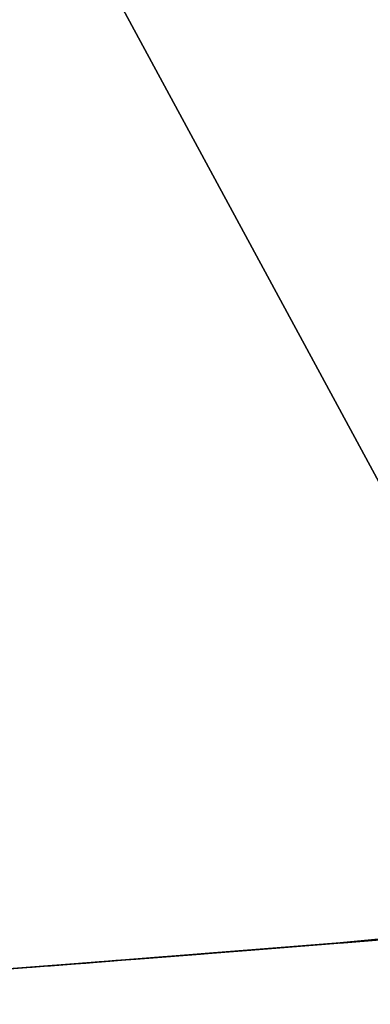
# Model space of a CAD drawing. Header units: millimetres. Extents: x -20 to 891, y -20 to 307.
# Tile 53 of 113: x 872.7041 to 872.756, y 8.9387 to 9.0844. Entities that reach past the tile are written whole.
import ezdxf

# ---------------------------------------------------------------- set-up
doc = ezdxf.new("R2010")
doc.units = ezdxf.units.MM
doc.header["$LTSCALE"] = 41.718519
for name, color, linetype in [('78', 7, 'CONTINUOUS'), ('79', 7, 'CONTINUOUS'), ('85', 7, 'CONTINUOUS'), ('89', 7, 'CONTINUOUS'), ('91', 7, 'CONTINUOUS'), ('93', 7, 'CONTINUOUS'), ('95', 7, 'CONTINUOUS')]:
    doc.layers.add(name, color=color, linetype=linetype)

msp = doc.modelspace()

# ---------------------------------------------------------------- linework, layer by layer
at = {"layer": '78', "linetype": 'Continuous'}
for points in [[(866.54525, 48.24282, 65), (873.45983, 8.91633, 65), (867.12396, 48.37132, 65), (866.54525, 48.24282, 65)], [(874.04762, 8.99293, 65), (874.63287, 9.08691, 65), (867.12396, 48.37132, 65), (874.04762, 8.99293, 65)], [(873.45983, 8.91633, 65), (874.04762, 8.99293, 65), (867.12396, 48.37132, 65), (873.45983, 8.91633, 65)], [(865.9707, 48.09724, 65), (872.87006, 8.85719, 65), (866.54525, 48.24282, 65), (865.9707, 48.09724, 65)], [(872.87006, 8.85719, 65), (873.45983, 8.91633, 65), (866.54525, 48.24282, 65), (872.87006, 8.85719, 65)], [(872.27886, 8.81556, 65), (872.87006, 8.85719, 65), (865.9707, 48.09724, 65), (872.27886, 8.81556, 65)]]:
    msp.add_3dface(points, dxfattribs=at)
at = {"layer": '79', "linetype": 'Continuous'}
for points in [[(872.84444, 8.85502), (872.16423, 10.11124), (873.28988, 10.20536), (872.84444, 8.85502)], [(872.84444, 8.85502), (872.24471, 8.81369), (872.16423, 10.11124), (872.84444, 8.85502)]]:
    msp.add_3dface(points, dxfattribs=at)
at = {"layer": '85', "linetype": 'Continuous'}
for points in [[(872.75156, 8.94775, 16.9592), (873.38079, 9.008, 16.55595), (873.37532, 9.00739, 16.96443), (872.75156, 8.94775, 16.9592)], [(872.75156, 8.94775, 16.5416), (873.38079, 9.008, 16.55595), (872.75156, 8.94775, 16.9592), (872.75156, 8.94775, 16.5416)], [(872.74436, 8.94718, 16.76282), (872.75156, 8.94775, 16.5416), (872.75156, 8.94775, 16.9592), (872.74436, 8.94718, 16.76282)], [(872.75148, 8.94774, 14.834), (872.7581, 8.94827, 14.73955), (872.75661, 8.94815, 14.92783), (872.75148, 8.94774, 14.834)]]:
    msp.add_3dface(points, dxfattribs=at)
at = {"layer": '89', "linetype": 'Continuous'}
for points in [[(872.73252, 8.94624, 7.42759), (872.77306, 8.94948, 6.30062), (872.78021, 8.95005, 7.62523), (872.73252, 8.94624, 7.42759)], [(872.72993, 8.94604, 6.4616), (872.77306, 8.94948, 6.30062), (872.73252, 8.94624, 7.42759), (872.72993, 8.94604, 6.4616)], [(872.7007, 8.94376, 7.2261), (872.72993, 8.94604, 6.4616), (872.73252, 8.94624, 7.42759), (872.7007, 8.94376, 7.2261)], [(872.70122, 8.9438, 6.6275), (872.72993, 8.94604, 6.4616), (872.7007, 8.94376, 7.2261), (872.70122, 8.9438, 6.6275)]]:
    msp.add_3dface(points, dxfattribs=at)
at = {"layer": '91', "linetype": 'Continuous'}
for points in [[(872.75543, 8.94806, 9.64394), (872.76027, 8.94845, 9.51643), (872.7659, 8.9489, 9.65578), (872.75543, 8.94806, 9.64394)], [(872.73785, 8.94666, 9.62236), (872.74036, 8.94686, 9.52719), (872.74597, 8.9473, 9.63269), (872.73785, 8.94666, 9.62236)], [(872.74036, 8.94686, 9.52719), (872.74973, 8.9476, 9.52139), (872.74597, 8.9473, 9.63269), (872.74036, 8.94686, 9.52719)], [(872.74597, 8.9473, 9.63269), (872.74973, 8.9476, 9.52139), (872.75543, 8.94806, 9.64394), (872.74597, 8.9473, 9.63269)], [(872.74973, 8.9476, 9.52139), (872.76027, 8.94845, 9.51643), (872.75543, 8.94806, 9.64394), (872.74973, 8.9476, 9.52139)], [(872.72108, 8.94534, 9.5952), (872.72177, 8.9454, 9.54581), (872.72531, 8.94567, 9.60345), (872.72108, 8.94534, 9.5952)], [(872.72177, 8.9454, 9.54581), (872.7264, 8.94576, 9.53973), (872.72531, 8.94567, 9.60345), (872.72177, 8.9454, 9.54581)], [(872.72531, 8.94567, 9.60345), (872.7264, 8.94576, 9.53973), (872.73089, 8.94611, 9.61254), (872.72531, 8.94567, 9.60345)], [(872.7264, 8.94576, 9.53973), (872.73256, 8.94624, 9.53344), (872.73089, 8.94611, 9.61254), (872.7264, 8.94576, 9.53973)], [(872.73089, 8.94611, 9.61254), (872.73256, 8.94624, 9.53344), (872.73785, 8.94666, 9.62236), (872.73089, 8.94611, 9.61254)], [(872.73256, 8.94624, 9.53344), (872.74036, 8.94686, 9.52719), (872.73785, 8.94666, 9.62236), (872.73256, 8.94624, 9.53344)], [(872.71436, 8.94482, 9.56826), (872.71487, 8.94486, 9.56255), (872.7147, 8.94484, 9.57424), (872.71436, 8.94482, 9.56826)], [(872.7147, 8.94484, 9.57424), (872.71487, 8.94486, 9.56255), (872.7159, 8.94494, 9.5807), (872.7147, 8.94484, 9.57424)], [(872.71487, 8.94486, 9.56255), (872.71623, 8.94496, 9.55704), (872.7159, 8.94494, 9.5807), (872.71487, 8.94486, 9.56255)], [(872.7159, 8.94494, 9.5807), (872.71623, 8.94496, 9.55704), (872.71803, 8.9451, 9.58778), (872.7159, 8.94494, 9.5807)], [(872.71623, 8.94496, 9.55704), (872.71846, 8.94514, 9.55156), (872.71803, 8.9451, 9.58778), (872.71623, 8.94496, 9.55704)], [(872.71803, 8.9451, 9.58778), (872.71846, 8.94514, 9.55156), (872.72108, 8.94534, 9.5952), (872.71803, 8.9451, 9.58778)], [(872.71846, 8.94514, 9.55156), (872.72177, 8.9454, 9.54581), (872.72108, 8.94534, 9.5952), (872.71846, 8.94514, 9.55156)]]:
    msp.add_3dface(points, dxfattribs=at)
at = {"layer": '93', "linetype": 'Continuous'}
for points in [[(872.75117, 8.94772, 18.24282), (872.7674, 8.94902, 18.24109), (872.76092, 8.9485, 18.368), (872.75117, 8.94772, 18.24282)], [(872.73159, 8.94617, 18.3385), (872.73736, 8.94662, 18.24596), (872.74532, 8.94725, 18.35367), (872.73159, 8.94617, 18.3385)], [(872.73736, 8.94662, 18.24596), (872.75117, 8.94772, 18.24282), (872.74532, 8.94725, 18.35367), (872.73736, 8.94662, 18.24596)], [(872.74532, 8.94725, 18.35367), (872.75117, 8.94772, 18.24282), (872.76092, 8.9485, 18.368), (872.74532, 8.94725, 18.35367)], [(872.71833, 8.94513, 18.25536), (872.72645, 8.94576, 18.25032), (872.72131, 8.94536, 18.32466), (872.71833, 8.94513, 18.25536)], [(872.72131, 8.94536, 18.32466), (872.72645, 8.94576, 18.25032), (872.73159, 8.94617, 18.3385), (872.72131, 8.94536, 18.32466)], [(872.72645, 8.94576, 18.25032), (872.73736, 8.94662, 18.24596), (872.73159, 8.94617, 18.3385), (872.72645, 8.94576, 18.25032)], [(872.70583, 8.94416, 18.29062), (872.70832, 8.94435, 18.26734), (872.70865, 8.94437, 18.30073), (872.70583, 8.94416, 18.29062)], [(872.70597, 8.94417, 18.27424), (872.70832, 8.94435, 18.26734), (872.70583, 8.94416, 18.29062), (872.70597, 8.94417, 18.27424)], [(872.70832, 8.94435, 18.26734), (872.71238, 8.94466, 18.26101), (872.70865, 8.94437, 18.30073), (872.70832, 8.94435, 18.26734)], [(872.70865, 8.94437, 18.30073), (872.71238, 8.94466, 18.26101), (872.71392, 8.94478, 18.31235), (872.70865, 8.94437, 18.30073)], [(872.71238, 8.94466, 18.26101), (872.71833, 8.94513, 18.25536), (872.71392, 8.94478, 18.31235), (872.71238, 8.94466, 18.26101)], [(872.71392, 8.94478, 18.31235), (872.71833, 8.94513, 18.25536), (872.72131, 8.94536, 18.32466), (872.71392, 8.94478, 18.31235)], [(872.70509, 8.9441, 18.28211), (872.70597, 8.94417, 18.27424), (872.70583, 8.94416, 18.29062), (872.70509, 8.9441, 18.28211)]]:
    msp.add_3dface(points, dxfattribs=at)
at = {"layer": '95', "linetype": 'Continuous'}
for points in [[(872.78685, 8.9506, 25.47339), (872.80922, 8.95243, 26.6936), (872.75223, 8.9478, 26.49993), (872.78685, 8.9506, 25.47339)], [(872.73833, 8.9467, 25.57784), (872.78685, 8.9506, 25.47339), (872.75223, 8.9478, 26.49993), (872.73833, 8.9467, 25.57784)], [(872.71539, 8.9449, 26.34392), (872.73833, 8.9467, 25.57784), (872.75223, 8.9478, 26.49993), (872.71539, 8.9449, 26.34392)], [(872.70312, 8.94395, 25.67913), (872.73833, 8.9467, 25.57784), (872.71539, 8.9449, 26.34392), (872.70312, 8.94395, 25.67913)], [(872.69055, 8.94298, 26.20393), (872.70312, 8.94395, 25.67913), (872.71539, 8.9449, 26.34392), (872.69055, 8.94298, 26.20393)]]:
    msp.add_3dface(points, dxfattribs=at)

doc.saveas('drawing.dxf')
